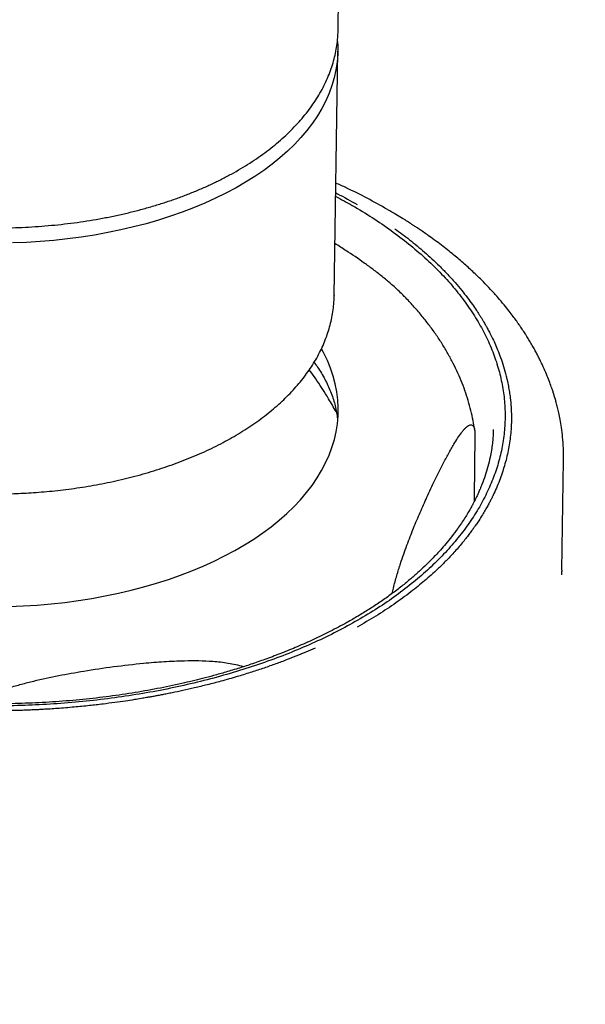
# Model space of a CAD drawing. Header units: millimetres. Extents: x 8 to 1762, y 12 to 2803.
# Tile 14 of 119: x 1301 to 1320, y 1146 to 1180. Entities that reach past the tile are written whole.
import ezdxf

# ---------------------------------------------------------------- set-up
doc = ezdxf.new("R2010")
doc.units = ezdxf.units.MM

msp = doc.modelspace()

# ---------------------------------------------------------------- linework, layer by layer
at = {"color": 7, "linetype": 'Continuous', "lineweight": 30}
for p, q in [((1311.508, 1179.831), (1311.6, 1185.981)), ((1311.508, 1179.811), (1311.508, 1179.831)), ((1311.37, 1170.648), (1311.497, 1179.089)), ((1311.371, 1170.657), (1311.37, 1170.648)), ((1311.45, 1166.624), (1311.437, 1166.647)), ((1316.855, 1166.034), (1316.853, 1166.002)), ((1316.227, 1165.814), (1316.196, 1163.684)), ((1319.229, 1161.177), (1319.286, 1164.968)), ((1319.274, 1164.979), (1319.274, 1164.968)), ((1319.286, 1164.958), (1319.285, 1164.982))]:
    msp.add_line(p, q, dxfattribs=at)
at = {"color": 7, "linetype": 'Continuous', "lineweight": 30, "flags": 128}
for points in [[(1311.488, 1179.419), (1311.496, 1179.252), (1311.494, 1178.98), (1311.472, 1178.708), (1311.432, 1178.436), (1311.372, 1178.167), (1311.293, 1177.899), (1311.195, 1177.633), (1311.079, 1177.37), (1310.944, 1177.11), (1310.791, 1176.853), (1310.619, 1176.6), (1310.43, 1176.352), (1310.223, 1176.108), (1309.999, 1175.869), (1309.758, 1175.636), (1309.501, 1175.409), (1309.228, 1175.187), (1308.939, 1174.972), (1308.635, 1174.765), (1308.316, 1174.564), (1307.984, 1174.371), (1307.637, 1174.186), (1307.278, 1174.008), (1306.906, 1173.84), (1306.522, 1173.68), (1306.127, 1173.529), (1305.722, 1173.387), (1305.306, 1173.255), (1304.881, 1173.132), (1304.447, 1173.019), (1304.006, 1172.916), (1303.557, 1172.823), (1303.102, 1172.741), (1302.641, 1172.669), (1302.175, 1172.608), (1301.705, 1172.557), (1301.231, 1172.517), (1300.754, 1172.488), (1300.276, 1172.47)], [(1307.939, 1161.854), (1308.275, 1162.049), (1308.597, 1162.251), (1308.904, 1162.461), (1309.196, 1162.678), (1309.472, 1162.901), (1309.733, 1163.131), (1309.977, 1163.366), (1310.204, 1163.607), (1310.414, 1163.853), (1310.606, 1164.103), (1310.78, 1164.358), (1310.936, 1164.617), (1311.074, 1164.88), (1311.194, 1165.145), (1311.294, 1165.413), (1311.376, 1165.684), (1311.438, 1165.956), (1311.481, 1166.23), (1311.506, 1166.504), (1311.51, 1166.779), (1311.496, 1167.054), (1311.462, 1167.329), (1311.409, 1167.603), (1311.337, 1167.876), (1311.246, 1168.147), (1311.136, 1168.416), (1311.007, 1168.683), (1310.935, 1168.816)], [(1300.161, 1159.923), (1300.644, 1159.942), (1301.125, 1159.973), (1301.603, 1160.014), (1302.078, 1160.067), (1302.548, 1160.129), (1303.013, 1160.203), (1303.472, 1160.287), (1303.925, 1160.381), (1304.37, 1160.486), (1304.808, 1160.601), (1305.236, 1160.725), (1305.656, 1160.859), (1306.065, 1161.003), (1306.463, 1161.155), (1306.851, 1161.317), (1307.226, 1161.488), (1307.589, 1161.667), (1307.939, 1161.854)]]:
    msp.add_lwpolyline(points, dxfattribs=at)
at = {"color": 7, "linetype": 'Continuous', "lineweight": 30}
for points, knots in [([(1291.129, 1175.048), (1291.187, 1175.015), (1291.355, 1174.919), (1291.642, 1174.766), (1291.993, 1174.592), (1292.354, 1174.427), (1292.726, 1174.269), (1293.108, 1174.12), (1293.498, 1173.979), (1293.897, 1173.848), (1294.304, 1173.725), (1294.718, 1173.611), (1295.139, 1173.506), (1295.566, 1173.411), (1295.999, 1173.325), (1296.436, 1173.248), (1296.878, 1173.181), (1297.323, 1173.124), (1297.772, 1173.077), (1298.223, 1173.039), (1298.676, 1173.011), (1299.13, 1172.994), (1299.584, 1172.986), (1300.039, 1172.988), (1300.492, 1173), (1300.944, 1173.022), (1301.395, 1173.054), (1301.842, 1173.096), (1302.287, 1173.147), (1302.727, 1173.208), (1303.163, 1173.279), (1303.594, 1173.36), (1304.019, 1173.45), (1304.437, 1173.549), (1304.849, 1173.658), (1305.253, 1173.776), (1305.65, 1173.903), (1306.037, 1174.039), (1306.416, 1174.183), (1306.784, 1174.336), (1307.143, 1174.498), (1307.49, 1174.667), (1307.827, 1174.845), (1308.151, 1175.031), (1308.464, 1175.223), (1308.763, 1175.424), (1309.049, 1175.631), (1309.322, 1175.845), (1309.58, 1176.066), (1309.823, 1176.293), (1310.052, 1176.526), (1310.265, 1176.764), (1310.462, 1177.007), (1310.642, 1177.255), (1310.807, 1177.507), (1310.954, 1177.763), (1311.084, 1178.022), (1311.197, 1178.284), (1311.293, 1178.549), (1311.372, 1178.815), (1311.433, 1179.082), (1311.476, 1179.35), (1311.501, 1179.593), (1311.504, 1179.746), (1311.506, 1179.809)], [0, 0, 0, 0, 0.0086873, 0.0251303, 0.0415679, 0.0579999, 0.0744257, 0.0908447, 0.1072568, 0.123662, 0.1400604, 0.1564524, 0.1728384, 0.1892187, 0.2055938, 0.2219644, 0.2383309, 0.2546939, 0.271054, 0.2874119, 0.3037681, 0.3201232, 0.3364778, 0.3528325, 0.3691879, 0.3855443, 0.4019026, 0.4182633, 0.4346269, 0.4509942, 0.4673657, 0.483742, 0.5001238, 0.5165115, 0.5329057, 0.5493069, 0.5657155, 0.5821318, 0.5985562, 0.6149886, 0.631429, 0.647877, 0.664332, 0.6807929, 0.6972583, 0.713726, 0.7301923, 0.7466533, 0.7631046, 0.7795404, 0.7959544, 0.8123393, 0.8286872, 0.8449901, 0.8612402, 0.8774303, 0.8935548, 0.9096104, 0.9255963, 0.9415147, 0.9573714, 0.9731752, 0.9889376, 1, 1, 1, 1]), ([(1313.208, 1173.625), (1312.977, 1173.754), (1312.518, 1174.011), (1311.92, 1174.312), (1311.549, 1174.478), (1311.429, 1174.533)], [0, 0, 0, 0, 0.406755, 0.806811, 1, 1, 1, 1]), ([(1311.424, 1174.195), (1311.443, 1174.185), (1311.7, 1174.059), (1311.939, 1173.921), (1312.161, 1173.794)], [0, 0, 0, 0, 0.075304, 1, 1, 1, 1]), ([(1312.008, 1159.35), (1311.766, 1159.219), (1311.283, 1158.959), (1310.51, 1158.598), (1309.706, 1158.263), (1308.87, 1157.954), (1308.004, 1157.674), (1307.11, 1157.421), (1306.191, 1157.197), (1305.249, 1157.002), (1304.288, 1156.839), (1303.311, 1156.706), (1302.321, 1156.604), (1301.323, 1156.534), (1300.321, 1156.496), (1299.319, 1156.49), (1298.317, 1156.516), (1297.316, 1156.576), (1296.319, 1156.668), (1295.33, 1156.792), (1294.355, 1156.946), (1293.395, 1157.13), (1292.451, 1157.344), (1291.529, 1157.587), (1290.633, 1157.857), (1289.763, 1158.154), (1288.922, 1158.478), (1288.114, 1158.827), (1287.346, 1159.2), (1286.617, 1159.597), (1285.928, 1160.017), (1285.279, 1160.459), (1284.672, 1160.922), (1284.109, 1161.404), (1283.595, 1161.902), (1283.131, 1162.414), (1282.719, 1162.938), (1282.359, 1163.475), (1282.052, 1164.021), (1281.799, 1164.577), (1281.601, 1165.14), (1281.458, 1165.708), (1281.372, 1166.279), (1281.343, 1166.852), (1281.37, 1167.423), (1281.455, 1167.993), (1281.598, 1168.559), (1281.796, 1169.118), (1282.048, 1169.668), (1282.354, 1170.209), (1282.713, 1170.739), (1283.123, 1171.257), (1283.583, 1171.76), (1284.093, 1172.248), (1284.652, 1172.72), (1285.259, 1173.173), (1285.908, 1173.607), (1286.377, 1173.877), (1286.611, 1174.012)], [0, 0, 0, 0, 0.017938, 0.035799, 0.05364, 0.071473, 0.089259, 0.10707, 0.124961, 0.142823, 0.160673, 0.178565, 0.196497, 0.214337, 0.232138, 0.249958, 0.267666, 0.28544, 0.303339, 0.321267, 0.339082, 0.356928, 0.374859, 0.392776, 0.410614, 0.428427, 0.446341, 0.464215, 0.481969, 0.499661, 0.517445, 0.535242, 0.553109, 0.571074, 0.588967, 0.606798, 0.624623, 0.642464, 0.660273, 0.678107, 0.696019, 0.713907, 0.731777, 0.749685, 0.767544, 0.785406, 0.80333, 0.82125, 0.839055, 0.856867, 0.874741, 0.892622, 0.910447, 0.928269, 0.946218, 0.964181, 0.982089, 1, 1, 1, 1]), ([(1311.422, 1174.073), (1311.615, 1173.97), (1312.053, 1173.737), (1312.691, 1173.344), (1313.341, 1172.903), (1313.947, 1172.44), (1314.51, 1171.958), (1315.025, 1171.46), (1315.488, 1170.948), (1315.9, 1170.423), (1316.26, 1169.887), (1316.567, 1169.34), (1316.82, 1168.785), (1317.018, 1168.222), (1317.161, 1167.653), (1317.247, 1167.082), (1317.276, 1166.51), (1317.249, 1165.938), (1317.164, 1165.369), (1317.021, 1164.803), (1316.823, 1164.244), (1316.571, 1163.693), (1316.266, 1163.153), (1315.907, 1162.623), (1315.496, 1162.105), (1315.036, 1161.601), (1314.526, 1161.113), (1313.967, 1160.642), (1313.36, 1160.188), (1312.711, 1159.755), (1312.242, 1159.485), (1312.008, 1159.35)], [0, 0, 0, 0, 0.027124, 0.061703, 0.096309, 0.13105, 0.165981, 0.200773, 0.235444, 0.270104, 0.304795, 0.339424, 0.374101, 0.408929, 0.443711, 0.478458, 0.51328, 0.548004, 0.582736, 0.617587, 0.652432, 0.687053, 0.721688, 0.756443, 0.791211, 0.82587, 0.860525, 0.895425, 0.930353, 0.965173, 1, 1, 1, 1]), ([(1314.661, 1172.694), (1314.602, 1172.735), (1314.494, 1172.812), (1314.343, 1172.915), (1314.217, 1173), (1314.116, 1173.066), (1314.014, 1173.133), (1313.887, 1173.215), (1313.711, 1173.325), (1313.486, 1173.462), (1313.318, 1173.561), (1313.226, 1173.615)], [0, 0, 0, 0, 0.129109, 0.238427, 0.327968, 0.397741, 0.452695, 0.543082, 0.664441, 0.816754, 1, 1, 1, 1]), ([(1313.465, 1172.957), (1313.549, 1172.896), (1313.722, 1172.771), (1313.976, 1172.576), (1314.233, 1172.368), (1314.491, 1172.149), (1314.749, 1171.916), (1315.006, 1171.671), (1315.274, 1171.398), (1315.532, 1171.116), (1315.768, 1170.836), (1315.965, 1170.586), (1316.134, 1170.356), (1316.258, 1170.176), (1316.346, 1170.041), (1316.406, 1169.947), (1316.46, 1169.86), (1316.509, 1169.779), (1316.552, 1169.705), (1316.599, 1169.623), (1316.656, 1169.521), (1316.73, 1169.383), (1316.818, 1169.208), (1316.914, 1169.003), (1317.015, 1168.766), (1317.117, 1168.5), (1317.217, 1168.199), (1317.289, 1167.942), (1317.334, 1167.75), (1317.359, 1167.635), (1317.38, 1167.531), (1317.399, 1167.427), (1317.415, 1167.324), (1317.43, 1167.222), (1317.452, 1167.049), (1317.475, 1166.807), (1317.487, 1166.498), (1317.482, 1166.196), (1317.457, 1165.821), (1317.393, 1165.371), (1317.271, 1164.847), (1317.102, 1164.33), (1316.952, 1163.973), (1316.861, 1163.778), (1316.842, 1163.739), (1316.825, 1163.704), (1316.804, 1163.661), (1316.78, 1163.613), (1316.751, 1163.557), (1316.708, 1163.474), (1316.645, 1163.359), (1316.558, 1163.207), (1316.45, 1163.028), (1316.341, 1162.86), (1316.244, 1162.717), (1316.167, 1162.607), (1316.086, 1162.496), (1315.991, 1162.37), (1315.88, 1162.228), (1315.752, 1162.071), (1315.611, 1161.907), (1315.469, 1161.75), (1315.333, 1161.605), (1315.204, 1161.472), (1315.071, 1161.34), (1314.839, 1161.117), (1314.496, 1160.811), (1313.995, 1160.405), (1313.436, 1159.998), (1312.818, 1159.591), (1312.38, 1159.338), (1312.163, 1159.213)], [0, 0, 0, 0, 0.0152972, 0.0312778, 0.0479503, 0.0653222, 0.0834007, 0.1021927, 0.1217045, 0.145259, 0.1649656, 0.1830588, 0.1995047, 0.2142745, 0.2213338, 0.2279233, 0.2340399, 0.2396812, 0.2448445, 0.2495273, 0.2566248, 0.2661303, 0.2780591, 0.2924291, 0.3081937, 0.3261506, 0.3463135, 0.368693, 0.3777439, 0.384698, 0.3916133, 0.3984894, 0.4053258, 0.4121222, 0.4188781, 0.4397254, 0.4601643, 0.4801865, 0.4997849, 0.5349551, 0.5700375, 0.6049993, 0.6398024, 0.6433277, 0.6453084, 0.6477583, 0.6506769, 0.6540634, 0.6579169, 0.6622364, 0.6713614, 0.682039, 0.6942572, 0.7090408, 0.7180182, 0.7248484, 0.7328319, 0.7419604, 0.7523581, 0.7639065, 0.7765886, 0.7890003, 0.7992299, 0.8094223, 0.8195771, 0.829694, 0.8612357, 0.892382, 0.9289125, 0.9648036, 1, 1, 1, 1]), ([(1313.799, 1170.613), (1313.796, 1170.617), (1313.737, 1170.679), (1313.579, 1170.831), (1313.324, 1171.063), (1313.022, 1171.313), (1312.716, 1171.551), (1312.302, 1171.854), (1311.862, 1172.155), (1311.524, 1172.366), (1311.397, 1172.445)], [0, 0, 0, 0, 0.0042267, 0.0785212, 0.2043701, 0.3306849, 0.4579407, 0.5853793, 0.8440873, 1, 1, 1, 1]), ([(1319.285, 1164.982), (1319.285, 1165.117), (1319.284, 1165.379), (1319.255, 1165.751), (1319.214, 1166.083), (1319.167, 1166.364), (1319.12, 1166.596), (1319.076, 1166.786), (1319.034, 1166.95), (1318.994, 1167.093), (1318.957, 1167.217), (1318.919, 1167.336), (1318.871, 1167.48), (1318.806, 1167.661), (1318.719, 1167.884), (1318.614, 1168.131), (1318.512, 1168.349), (1318.421, 1168.532), (1318.347, 1168.675), (1318.267, 1168.822), (1318.181, 1168.974), (1318.09, 1169.128), (1318, 1169.273), (1317.922, 1169.395), (1317.86, 1169.488), (1317.817, 1169.551), (1317.784, 1169.6), (1317.751, 1169.648), (1317.707, 1169.711), (1317.638, 1169.808), (1317.538, 1169.944), (1317.399, 1170.125), (1317.226, 1170.341), (1317.014, 1170.592), (1316.775, 1170.856), (1316.512, 1171.131), (1316.227, 1171.411), (1315.902, 1171.71), (1315.533, 1172.026), (1315.12, 1172.359), (1314.817, 1172.58), (1314.66, 1172.694)], [0, 0, 0, 0, 0.045868, 0.089354, 0.127773, 0.161137, 0.188426, 0.21145, 0.231665, 0.249224, 0.26413, 0.277777, 0.293052, 0.316856, 0.343899, 0.374124, 0.407265, 0.424372, 0.442155, 0.460616, 0.479755, 0.49957, 0.519118, 0.535169, 0.546576, 0.554821, 0.559946, 0.565483, 0.573691, 0.584569, 0.603708, 0.627814, 0.656887, 0.690929, 0.729944, 0.766259, 0.806037, 0.849285, 0.896017, 0.946247, 1, 1, 1, 1]), ([(1299.267, 1163.807), (1299.424, 1163.806), (1299.644, 1163.804), (1299.969, 1163.808), (1300.245, 1163.815), (1300.574, 1163.828), (1300.918, 1163.847), (1301.278, 1163.874), (1301.647, 1163.908), (1302.024, 1163.95), (1302.404, 1163.999), (1302.787, 1164.057), (1303.171, 1164.123), (1303.554, 1164.198), (1303.935, 1164.28), (1304.313, 1164.371), (1304.687, 1164.469), (1305.057, 1164.576), (1305.421, 1164.691), (1305.78, 1164.814), (1306.131, 1164.944), (1306.476, 1165.082), (1306.812, 1165.227), (1307.14, 1165.38), (1307.459, 1165.54), (1307.769, 1165.707), (1308.068, 1165.881), (1308.357, 1166.062), (1308.636, 1166.249), (1308.903, 1166.442), (1309.158, 1166.642), (1309.401, 1166.848), (1309.632, 1167.059), (1309.85, 1167.276), (1310.055, 1167.499), (1310.246, 1167.726), (1310.424, 1167.958), (1310.587, 1168.195), (1310.735, 1168.436), (1310.869, 1168.682), (1310.988, 1168.931), (1311.091, 1169.183), (1311.179, 1169.439), (1311.25, 1169.698), (1311.306, 1169.96), (1311.345, 1170.224), (1311.366, 1170.457), (1311.368, 1170.602), (1311.369, 1170.658)], [0, 0, 0, 0, 0.025287, 0.03542, 0.052254, 0.069714, 0.08843, 0.107953, 0.128102, 0.148732, 0.16974, 0.191052, 0.212608, 0.234367, 0.256294, 0.278362, 0.30055, 0.32284, 0.345219, 0.367674, 0.390196, 0.412777, 0.435411, 0.458091, 0.480812, 0.503572, 0.526364, 0.549187, 0.572037, 0.59491, 0.617802, 0.64071, 0.663631, 0.686562, 0.709498, 0.732437, 0.755375, 0.778312, 0.801245, 0.824176, 0.847108, 0.870049, 0.893007, 0.915997, 0.939036, 0.962145, 0.985347, 1, 1, 1, 1]), ([(1316.217, 1165.996), (1316.204, 1166.081), (1316.175, 1166.283), (1316.109, 1166.598), (1316.02, 1166.943), (1315.913, 1167.288), (1315.787, 1167.631), (1315.643, 1167.973), (1315.48, 1168.314), (1315.298, 1168.652), (1315.097, 1168.988), (1314.877, 1169.321), (1314.637, 1169.65), (1314.379, 1169.976), (1314.1, 1170.296), (1313.906, 1170.508), (1313.801, 1170.612), (1313.799, 1170.614)], [0, 0, 0, 0, 0.0506494, 0.1192543, 0.1884175, 0.2582104, 0.3286969, 0.3999318, 0.4719582, 0.5448063, 0.6184908, 0.6930109, 0.7683488, 0.8444709, 0.9213291, 0.9988631, 1, 1, 1, 1]), ([(1310.679, 1168.35), (1310.719, 1168.295), (1310.809, 1168.17), (1310.932, 1167.975), (1311.051, 1167.764), (1311.157, 1167.551), (1311.25, 1167.336), (1311.329, 1167.118), (1311.394, 1166.898), (1311.444, 1166.675), (1311.475, 1166.488), (1311.484, 1166.377), (1311.486, 1166.34)], [0, 0, 0, 0, 0.082139, 0.185256, 0.289301, 0.39447, 0.500979, 0.609056, 0.718927, 0.830788, 0.944771, 1, 1, 1, 1]), ([(1311.437, 1166.647), (1311.352, 1166.796), (1311.233, 1167.004), (1311.048, 1167.305), (1310.885, 1167.558), (1310.699, 1167.833), (1310.571, 1168.01), (1310.512, 1168.091)], [0, 0, 0, 0, 0.299589, 0.419152, 0.618094, 0.824837, 1, 1, 1, 1]), ([(1311.809, 1159.37), (1311.616, 1159.266), (1311.242, 1159.063), (1310.668, 1158.786), (1310.111, 1158.538), (1309.573, 1158.318), (1309.059, 1158.123), (1308.572, 1157.953), (1308.101, 1157.799), (1307.651, 1157.663), (1307.227, 1157.543), (1306.839, 1157.441), (1306.473, 1157.35), (1305.956, 1157.229), (1305.267, 1157.085), (1304.395, 1156.932), (1303.5, 1156.803), (1302.584, 1156.701), (1301.654, 1156.626), (1300.716, 1156.579), (1299.775, 1156.56), (1298.834, 1156.57), (1297.895, 1156.608), (1296.96, 1156.675), (1296.031, 1156.769), (1295.111, 1156.891), (1294.203, 1157.039), (1293.31, 1157.215), (1292.427, 1157.419), (1291.553, 1157.653), (1290.689, 1157.918), (1289.836, 1158.214), (1288.995, 1158.544), (1288.334, 1158.835), (1287.842, 1159.072), (1287.513, 1159.237), (1287.211, 1159.397), (1286.954, 1159.54), (1286.751, 1159.657), (1286.609, 1159.74), (1286.505, 1159.803), (1286.411, 1159.86), (1286.296, 1159.932), (1286.155, 1160.021), (1285.971, 1160.141), (1285.752, 1160.289), (1285.51, 1160.459), (1285.191, 1160.694), (1284.804, 1160.999), (1284.369, 1161.376), (1283.97, 1161.758), (1283.619, 1162.132), (1283.315, 1162.49), (1283.053, 1162.83), (1282.858, 1163.113), (1282.713, 1163.34), (1282.608, 1163.516), (1282.513, 1163.683), (1282.431, 1163.839), (1282.36, 1163.98), (1282.303, 1164.101), (1282.25, 1164.218), (1282.195, 1164.347), (1282.13, 1164.509), (1282.059, 1164.703), (1281.985, 1164.93), (1281.913, 1165.19), (1281.847, 1165.483), (1281.792, 1165.81), (1281.754, 1166.167), (1281.75, 1166.416), (1281.748, 1166.544)], [0, 0, 0, 0, 0.019476, 0.037821, 0.055048, 0.071163, 0.086174, 0.100082, 0.11289, 0.125708, 0.137193, 0.147345, 0.156741, 0.166212, 0.187947, 0.209951, 0.232279, 0.254769, 0.277376, 0.300045, 0.322677, 0.345206, 0.367749, 0.390317, 0.412898, 0.435478, 0.458042, 0.480575, 0.503247, 0.526283, 0.549716, 0.573543, 0.597938, 0.622933, 0.633518, 0.6442, 0.654521, 0.663176, 0.670091, 0.675282, 0.677884, 0.681037, 0.685154, 0.690238, 0.69629, 0.705367, 0.714702, 0.7242, 0.743144, 0.76263, 0.781886, 0.80004, 0.817126, 0.83317, 0.848237, 0.856587, 0.864606, 0.872289, 0.879392, 0.885664, 0.891216, 0.895595, 0.901436, 0.908733, 0.91747, 0.927649, 0.939278, 0.952364, 0.966925, 0.982986, 1, 1, 1, 1]), ([(1316.86, 1166.034), (1316.859, 1165.997), (1316.858, 1165.914), (1316.85, 1165.751), (1316.831, 1165.547), (1316.797, 1165.312), (1316.747, 1165.046), (1316.676, 1164.755), (1316.582, 1164.442), (1316.488, 1164.183), (1316.407, 1163.985), (1316.35, 1163.855), (1316.302, 1163.751), (1316.264, 1163.67), (1316.228, 1163.598), (1316.188, 1163.519), (1316.135, 1163.418), (1316.066, 1163.293), (1315.981, 1163.146), (1315.878, 1162.977), (1315.76, 1162.797), (1315.609, 1162.58), (1315.432, 1162.342), (1315.231, 1162.095), (1315.045, 1161.88), (1314.869, 1161.689), (1314.689, 1161.503), (1314.486, 1161.304), (1314.248, 1161.083), (1313.971, 1160.842), (1313.656, 1160.586), (1313.311, 1160.325), (1312.948, 1160.069), (1312.576, 1159.824), (1312.198, 1159.591), (1311.938, 1159.443), (1311.809, 1159.37)], [0, 0, 0, 0, 0.0193043, 0.0432087, 0.0717659, 0.1040241, 0.136494, 0.1788717, 0.221097, 0.2631178, 0.2845663, 0.3024734, 0.3168406, 0.327669, 0.335921, 0.3467395, 0.3608851, 0.378358, 0.399159, 0.4232898, 0.4502252, 0.4763135, 0.5174404, 0.5540256, 0.586065, 0.6135535, 0.6406606, 0.671471, 0.7059959, 0.7442494, 0.7862498, 0.8306346, 0.8742704, 0.9170405, 0.958949, 1, 1, 1, 1]), ([(1313.372, 1160.374), (1313.386, 1160.435), (1313.417, 1160.574), (1313.471, 1160.779), (1313.531, 1160.995), (1313.594, 1161.202), (1313.672, 1161.45), (1313.768, 1161.731), (1313.879, 1162.04), (1313.993, 1162.337), (1314.145, 1162.721), (1314.338, 1163.178), (1314.585, 1163.732), (1314.847, 1164.289), (1315.094, 1164.786), (1315.312, 1165.198), (1315.481, 1165.496), (1315.63, 1165.736), (1315.74, 1165.894), (1315.83, 1166.007), (1315.9, 1166.084), (1315.969, 1166.145), (1316.03, 1166.182), (1316.083, 1166.196), (1316.127, 1166.189), (1316.167, 1166.157), (1316.197, 1166.1), (1316.215, 1166.025), (1316.226, 1165.94), (1316.227, 1165.86), (1316.227, 1165.814)], [0, 0, 0, 0, 0.0163243, 0.0374255, 0.0586906, 0.0802991, 0.1019767, 0.1386969, 0.175553, 0.2126837, 0.2498677, 0.3253535, 0.401001, 0.4908605, 0.5808623, 0.6428936, 0.7050285, 0.7483966, 0.7918746, 0.8161314, 0.8404388, 0.8649713, 0.8896294, 0.9078754, 0.9262643, 0.9445356, 0.9632539, 0.9741081, 0.9852162, 1, 1, 1, 1]), ([(1316.196, 1163.684), (1316.195, 1163.647), (1316.195, 1163.6), (1316.196, 1163.547), (1316.197, 1163.537)], [0, 0, 0, 0, 0.806501, 1, 1, 1, 1]), ([(1319.228, 1161.014), (1319.228, 1161.013), (1319.228, 1161.011), (1319.228, 1161.035), (1319.228, 1161.081), (1319.229, 1161.13), (1319.23, 1161.164), (1319.23, 1161.183)], [0, 0, 0, 0, 0.064619, 0.227531, 0.42093, 0.677465, 1, 1, 1, 1]), ([(1310.711, 1158.489), (1310.605, 1158.442), (1310.387, 1158.346), (1310.047, 1158.206), (1309.685, 1158.064), (1309.302, 1157.922), (1308.896, 1157.78), (1308.468, 1157.639), (1307.989, 1157.492), (1307.496, 1157.352), (1307.006, 1157.224), (1306.567, 1157.117), (1306.164, 1157.026), (1305.848, 1156.959), (1305.612, 1156.912), (1305.448, 1156.879), (1305.294, 1156.85), (1305.152, 1156.824), (1305.022, 1156.801), (1304.879, 1156.776), (1304.7, 1156.745), (1304.458, 1156.706), (1304.153, 1156.659), (1303.793, 1156.607), (1303.378, 1156.554), (1302.912, 1156.5), (1302.385, 1156.448), (1301.933, 1156.411), (1301.596, 1156.388), (1301.394, 1156.376), (1301.211, 1156.366), (1301.029, 1156.357), (1300.848, 1156.349), (1300.668, 1156.342), (1300.364, 1156.333), (1299.939, 1156.324), (1299.395, 1156.323), (1298.863, 1156.33), (1298.2, 1156.351), (1297.406, 1156.396), (1296.481, 1156.474), (1295.567, 1156.579), (1294.934, 1156.67), (1294.589, 1156.726), (1294.521, 1156.737), (1294.458, 1156.747), (1294.383, 1156.76), (1294.297, 1156.774), (1294.198, 1156.792), (1294.051, 1156.818), (1293.847, 1156.856), (1293.577, 1156.908), (1293.261, 1156.972), (1292.961, 1157.037), (1292.707, 1157.095), (1292.511, 1157.141), (1292.315, 1157.188), (1292.09, 1157.245), (1291.838, 1157.31), (1291.56, 1157.386), (1291.267, 1157.469), (1290.988, 1157.552), (1290.73, 1157.632), (1290.492, 1157.708), (1290.257, 1157.786), (1289.861, 1157.922), (1289.314, 1158.122), (1288.59, 1158.413), (1287.862, 1158.738), (1287.134, 1159.095), (1286.681, 1159.348), (1286.457, 1159.474)], [0, 0, 0, 0, 0.015297, 0.031278, 0.04795, 0.065322, 0.083401, 0.102193, 0.121704, 0.145259, 0.164966, 0.183059, 0.199505, 0.214275, 0.221334, 0.227923, 0.23404, 0.239681, 0.244845, 0.249527, 0.256625, 0.26613, 0.278059, 0.292429, 0.308194, 0.326151, 0.346313, 0.368693, 0.377744, 0.384698, 0.391613, 0.398489, 0.405326, 0.412122, 0.418878, 0.439725, 0.460164, 0.480187, 0.499785, 0.534955, 0.570037, 0.604999, 0.639802, 0.643328, 0.645308, 0.647758, 0.650677, 0.654063, 0.657917, 0.662236, 0.671361, 0.682039, 0.694257, 0.709041, 0.718018, 0.724849, 0.732832, 0.741961, 0.752358, 0.763907, 0.776589, 0.789, 0.79923, 0.809422, 0.819577, 0.829694, 0.861236, 0.892382, 0.928912, 0.964804, 1, 1, 1, 1]), ([(1298.796, 1156.576), (1298.822, 1156.591), (1298.923, 1156.647), (1299.106, 1156.733), (1299.396, 1156.859), (1299.748, 1156.991), (1300.163, 1157.126), (1300.582, 1157.246), (1301.151, 1157.39), (1301.868, 1157.545), (1302.788, 1157.71), (1303.764, 1157.854), (1304.688, 1157.961), (1305.503, 1158.028), (1306.138, 1158.057), (1306.699, 1158.059), (1307.113, 1158.042), (1307.451, 1158.011), (1307.716, 1157.976), (1307.975, 1157.926), (1308.154, 1157.883), (1308.241, 1157.851), (1308.247, 1157.849)], [0, 0, 0, 0, 0.009137, 0.034841, 0.060627, 0.104307, 0.148149, 0.192317, 0.236549, 0.326341, 0.416326, 0.523217, 0.630277, 0.704065, 0.777977, 0.829565, 0.881283, 0.910137, 0.939052, 0.968234, 0.997566, 1, 1, 1, 1]), ([(1421.651, 1147.769), (1421.65, 1147.7), (1421.647, 1147.551), (1421.641, 1147.305), (1421.631, 1147.025), (1421.617, 1146.712), (1421.595, 1146.33), (1421.565, 1145.886), (1421.524, 1145.376), (1421.471, 1144.821), (1421.406, 1144.221), (1421.325, 1143.573), (1421.228, 1142.891), (1421.113, 1142.174), (1420.978, 1141.423), (1420.822, 1140.638), (1420.642, 1139.819), (1420.435, 1138.967), (1420.204, 1138.096), (1419.927, 1137.134), (1419.601, 1136.102), (1419.223, 1135.008), (1418.813, 1133.913), (1418.37, 1132.821), (1417.896, 1131.732), (1417.404, 1130.678), (1416.997, 1129.857), (1416.687, 1129.258), (1416.483, 1128.872), (1416.278, 1128.491), (1416.071, 1128.114), (1415.862, 1127.744), (1415.654, 1127.38), (1415.45, 1127.031), (1415.249, 1126.691), (1415.055, 1126.37), (1414.87, 1126.069), (1414.706, 1125.806), (1414.569, 1125.588), (1414.457, 1125.412), (1414.369, 1125.275), (1414.297, 1125.162), (1414.239, 1125.073), (1414.173, 1124.972), (1414.094, 1124.85), (1413.984, 1124.684), (1413.855, 1124.49), (1413.704, 1124.264), (1413.529, 1124.007), (1413.332, 1123.719), (1413.108, 1123.398), (1412.862, 1123.05), (1412.594, 1122.677), (1412.301, 1122.277), (1411.983, 1121.851), (1411.64, 1121.399), (1411.27, 1120.922), (1410.872, 1120.419), (1410.447, 1119.896), (1409.996, 1119.351), (1409.517, 1118.786), (1409.007, 1118.199), (1408.459, 1117.584), (1407.87, 1116.939), (1407.236, 1116.263), (1406.556, 1115.559), (1405.83, 1114.826), (1405.059, 1114.072), (1404.242, 1113.297), (1403.379, 1112.501), (1402.462, 1111.683), (1401.525, 1110.874), (1400.573, 1110.075), (1399.609, 1109.29), (1398.595, 1108.49), (1397.53, 1107.675), (1396.413, 1106.847), (1395.242, 1106.007), (1394.015, 1105.155), (1392.723, 1104.287), (1391.363, 1103.404), (1389.933, 1102.508), (1388.439, 1101.606), (1386.878, 1100.697), (1385.25, 1099.785), (1383.624, 1098.908), (1382.004, 1098.067), (1380.397, 1097.262), (1378.967, 1096.571), (1377.731, 1095.992), (1376.716, 1095.526), (1375.71, 1095.075), (1374.725, 1094.643), (1373.769, 1094.233), (1372.843, 1093.843), (1371.954, 1093.477), (1371.104, 1093.132), (1370.297, 1092.812), (1369.534, 1092.513), (1368.816, 1092.237), (1368.137, 1091.98), (1367.463, 1091.728), (1366.799, 1091.484), (1366.152, 1091.249), (1365.566, 1091.04), (1365.04, 1090.854), (1364.575, 1090.691), (1364.187, 1090.557), (1363.872, 1090.449), (1363.62, 1090.363), (1363.41, 1090.291), (1363.232, 1090.231), (1363.048, 1090.169), (1362.835, 1090.097), (1362.576, 1090.011), (1362.251, 1089.903), (1361.857, 1089.773), (1361.389, 1089.621), (1360.876, 1089.455), (1360.28, 1089.265), (1359.593, 1089.05), (1358.808, 1088.807), (1357.959, 1088.55), (1357.044, 1088.278), (1356.063, 1087.993), (1355.087, 1087.715), (1354.123, 1087.448), (1353.18, 1087.192), (1352.191, 1086.929), (1351.156, 1086.661), (1350.08, 1086.389), (1348.757, 1086.064), (1347.184, 1085.692), (1345.357, 1085.278), (1343.44, 1084.865), (1341.43, 1084.454), (1339.325, 1084.049), (1337.169, 1083.659), (1334.963, 1083.285), (1332.775, 1082.941), (1330.611, 1082.624), (1328.474, 1082.335), (1326.295, 1082.064), (1324.076, 1081.812), (1321.816, 1081.581), (1319.516, 1081.371), (1317.096, 1081.177), (1314.555, 1081.003), (1311.889, 1080.855), (1309.179, 1080.738), (1306.424, 1080.654), (1303.712, 1080.607), (1301.048, 1080.593), (1298.434, 1080.612), (1295.789, 1080.662), (1293.112, 1080.746), (1290.406, 1080.865), (1287.671, 1081.02), (1285.111, 1081.198), (1282.728, 1081.391), (1280.528, 1081.592), (1278.337, 1081.816), (1276.175, 1082.06), (1274.065, 1082.319), (1272.011, 1082.593), (1270.013, 1082.88), (1268.071, 1083.178), (1266.186, 1083.485), (1264.356, 1083.801), (1262.58, 1084.124), (1260.869, 1084.452), (1259.221, 1084.783), (1257.635, 1085.114), (1256.1, 1085.449), (1254.527, 1085.805), (1252.923, 1086.183), (1251.295, 1086.582), (1249.737, 1086.979), (1248.249, 1087.371), (1246.829, 1087.758), (1245.497, 1088.133), (1244.249, 1088.494), (1243.083, 1088.841), (1241.976, 1089.178), (1240.928, 1089.505), (1239.939, 1089.82), (1239.007, 1090.123), (1238.132, 1090.413), (1237.343, 1090.68), (1236.634, 1090.923), (1235.997, 1091.145), (1235.393, 1091.358), (1234.917, 1091.527), (1234.562, 1091.655), (1234.319, 1091.743), (1234.082, 1091.829), (1233.85, 1091.913), (1233.625, 1091.996), (1233.413, 1092.074), (1233.229, 1092.142), (1233.077, 1092.199), (1232.939, 1092.25), (1232.791, 1092.305), (1232.621, 1092.369), (1232.428, 1092.442), (1232.162, 1092.542), (1231.814, 1092.675), (1231.371, 1092.844), (1230.861, 1093.042), (1230.294, 1093.264), (1229.685, 1093.505), (1229.062, 1093.755), (1228.43, 1094.012), (1227.612, 1094.349), (1226.603, 1094.773), (1225.4, 1095.291), (1224.167, 1095.835), (1222.907, 1096.406), (1221.593, 1097.017), (1220.227, 1097.671), (1218.809, 1098.369), (1217.368, 1099.102), (1215.904, 1099.869), (1214.421, 1100.673), (1213.032, 1101.45), (1211.738, 1102.196), (1210.541, 1102.906), (1209.337, 1103.64), (1208.128, 1104.398), (1206.913, 1105.182), (1205.654, 1106.02), (1204.351, 1106.915), (1203.006, 1107.872), (1201.657, 1108.866), (1200.307, 1109.898), (1198.959, 1110.969), (1197.616, 1112.08), (1196.32, 1113.198), (1195.07, 1114.32), (1193.868, 1115.445), (1192.68, 1116.604), (1191.509, 1117.799), (1190.359, 1119.029), (1189.288, 1120.23), (1188.294, 1121.399), (1187.373, 1122.532), (1186.475, 1123.691), (1185.813, 1124.589), (1185.367, 1125.215), (1185.124, 1125.56), (1184.884, 1125.907), (1184.646, 1126.257), (1184.414, 1126.602), (1184.195, 1126.935), (1183.983, 1127.26), (1183.784, 1127.571), (1183.599, 1127.864), (1183.438, 1128.123), (1183.301, 1128.345), (1183.187, 1128.532), (1183.089, 1128.694), (1183.004, 1128.837), (1182.926, 1128.968), (1182.856, 1129.085), (1182.789, 1129.198), (1182.718, 1129.32), (1182.632, 1129.468), (1182.528, 1129.647), (1182.408, 1129.858), (1182.274, 1130.095), (1182.117, 1130.376), (1181.936, 1130.705), (1181.731, 1131.086), (1181.511, 1131.504), (1181.277, 1131.957), (1181.031, 1132.448), (1180.778, 1132.967), (1180.52, 1133.513), (1180.258, 1134.087), (1179.99, 1134.695), (1179.718, 1135.338), (1179.415, 1136.085), (1179.093, 1136.924), (1178.763, 1137.841), (1178.424, 1138.854), (1178.084, 1139.961), (1177.755, 1141.158), (1177.466, 1142.342), (1177.201, 1143.586), (1176.967, 1144.885), (1176.77, 1146.24), (1176.623, 1147.572), (1176.526, 1148.775), (1176.497, 1149.534), (1176.485, 1149.856)], [0, 0, 0, 0, 0.001084, 0.0022986, 0.0036442, 0.0051213, 0.0067204, 0.0089449, 0.0113126, 0.0138235, 0.0166726, 0.0196861, 0.022864, 0.0262063, 0.0297129, 0.0333839, 0.0372193, 0.0412191, 0.0453705, 0.0495043, 0.0548119, 0.0599995, 0.0650672, 0.0704286, 0.0756488, 0.0807279, 0.0856659, 0.0875672, 0.0894467, 0.0913045, 0.0931405, 0.0949546, 0.096747, 0.0984884, 0.1000969, 0.1017574, 0.1032398, 0.1045443, 0.1056708, 0.1064769, 0.1071583, 0.107715, 0.1081469, 0.1084973, 0.1092098, 0.1099694, 0.1109795, 0.1121093, 0.1133589, 0.1148306, 0.1164397, 0.1181862, 0.1200701, 0.1220915, 0.1242503, 0.1265466, 0.1289803, 0.1315514, 0.13426, 0.137054, 0.1399807, 0.1430399, 0.1462317, 0.149635, 0.1532122, 0.1569633, 0.1608884, 0.1649874, 0.1691825, 0.1735455, 0.1780762, 0.1827747, 0.1871117, 0.1915824, 0.196187, 0.2009253, 0.2057974, 0.2108034, 0.2159431, 0.2212167, 0.2267254, 0.232373, 0.2381594, 0.2440847, 0.2501488, 0.2563517, 0.2619252, 0.2676063, 0.2733949, 0.2768564, 0.2803524, 0.2837692, 0.2870479, 0.2902442, 0.2932973, 0.2962072, 0.2989739, 0.3015973, 0.3040344, 0.3063334, 0.3084942, 0.3105168, 0.3127445, 0.3147764, 0.3166124, 0.3182526, 0.3196969, 0.3209454, 0.3218578, 0.3226276, 0.3232742, 0.3238061, 0.3242725, 0.3249699, 0.325773, 0.3266587, 0.3279581, 0.3293872, 0.330946, 0.3326345, 0.3348137, 0.3371767, 0.3397235, 0.3424541, 0.3453686, 0.3484668, 0.3511108, 0.3538754, 0.3567606, 0.3597664, 0.3628927, 0.3660945, 0.3711997, 0.3763948, 0.38168, 0.3874426, 0.3933085, 0.3992777, 0.4053503, 0.4115262, 0.4172303, 0.4230199, 0.4288948, 0.4348551, 0.4409008, 0.4470319, 0.4532484, 0.4601852, 0.4672253, 0.4743687, 0.4816154, 0.4889654, 0.4957369, 0.5025938, 0.5095361, 0.5165637, 0.5236768, 0.5308752, 0.5381589, 0.5439418, 0.5497774, 0.5556485, 0.5614205, 0.5670648, 0.5725814, 0.5779704, 0.5832203, 0.5883432, 0.5933389, 0.5982076, 0.6029491, 0.6074822, 0.6118927, 0.6161806, 0.6203459, 0.6251447, 0.6297698, 0.634221, 0.6384986, 0.6426023, 0.6465323, 0.6501215, 0.6535525, 0.6568251, 0.6599393, 0.6628953, 0.6656929, 0.6683322, 0.6708132, 0.6728655, 0.6748031, 0.6766548, 0.6784232, 0.6791902, 0.6799403, 0.6806737, 0.6813902, 0.68209, 0.682773, 0.6833643, 0.6838063, 0.6841927, 0.6846517, 0.6851834, 0.6857876, 0.6864645, 0.6876748, 0.6890645, 0.6906334, 0.6925025, 0.6944466, 0.6964323, 0.6984597, 0.7005289, 0.7043276, 0.7082593, 0.712324, 0.7165217, 0.7208524, 0.7255909, 0.7304789, 0.7355166, 0.7407038, 0.7460406, 0.751527, 0.7559427, 0.7604506, 0.7650509, 0.7697436, 0.7745287, 0.7794232, 0.7848992, 0.7905175, 0.7962783, 0.8021815, 0.8082271, 0.8144151, 0.8207454, 0.8266733, 0.8327208, 0.8388879, 0.8451746, 0.8515808, 0.8581067, 0.863763, 0.8695061, 0.875336, 0.8812528, 0.8829593, 0.8846728, 0.8863935, 0.8881213, 0.8898544, 0.8915067, 0.8930301, 0.8946444, 0.8960832, 0.8973466, 0.8984345, 0.8993468, 0.9000837, 0.9008004, 0.9014323, 0.9019938, 0.902508, 0.9030929, 0.9037649, 0.9046689, 0.9056938, 0.9068398, 0.9081069, 0.9097731, 0.9116108, 0.9136201, 0.9158009, 0.9181532, 0.9206771, 0.9232555, 0.9259914, 0.9288846, 0.9319352, 0.9351432, 0.9395025, 0.9438341, 0.9481257, 0.9538106, 0.9594237, 0.964965, 0.9704345, 0.9768521, 0.983168, 0.9893822, 0.9954946, 1, 1, 1, 1])]:
    msp.add_open_spline(points, degree=3, knots=knots, dxfattribs=at)

doc.saveas('drawing.dxf')
